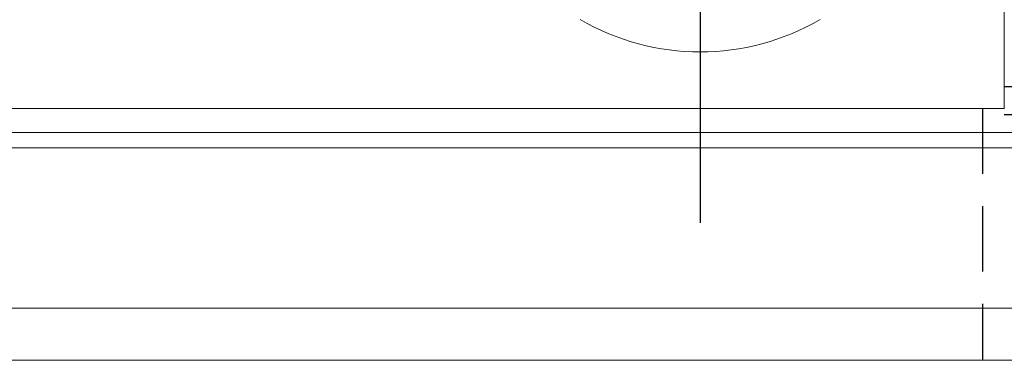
# Model space of a CAD drawing. Header units: millimetres. Extents: x 40 to 336, y 365 to 480.
# Tile 39 of 54: x 277 to 300, y 386 to 394. Entities that reach past the tile are written whole.
import ezdxf

# ---------------------------------------------------------------- set-up
doc = ezdxf.new("R2010")
doc.units = ezdxf.units.MM
doc.linetypes.add('CENTER', pattern=[10.16, 6.35, -1.27, 1.27, -1.27])
doc.linetypes.add('DASHED', pattern=[0.75, 0.5, -0.25])
for name, color, linetype in [('2', 7, 'Continuous'), ('CL', 1, 'CENTER'), ('HID', 2, 'DASHED'), ('OUT', 3, 'Continuous')]:
    doc.layers.add(name, color=color, linetype=linetype)

msp = doc.modelspace()

# ---------------------------------------------------------------- linework, layer by layer
at = {"layer": '2', "color": 0, "linetype": 'Continuous'}
for p, q in [((308.163, 392.667), (299.863, 392.667)), ((299.862, 392.031), (308.163, 392.031)), ((299.862, 392.031), (308.163, 392.031))]:
    msp.add_line(p, q, dxfattribs=at)
at = {"layer": 'CL', "color": 0}
msp.add_line((292.863, 426.367), (292.863, 389.045), dxfattribs=at)
at = {"layer": 'HID', "color": 0, "ltscale": 3}
msp.add_line((299.363, 392.167), (299.363, 386.367), dxfattribs=at)
at = {"layer": 'OUT', "color": 0, "linetype": 'Continuous', "lineweight": 15}
for p, q in [((299.863, 394.21), (299.863, 396.1)), ((299.863, 392.16), (299.863, 394.21)), ((299.863, 392.167), (240.863, 392.167)), ((335.263, 391.613), (208.838, 391.613)), ((335.263, 391.26), (208.784, 391.26)), ((335.263, 387.567), (207.661, 387.567)), ((335.263, 386.367), (162.863, 386.367))]:
    msp.add_line(p, q, dxfattribs=at)
msp.add_ellipse((292.863, 398.974), major_axis=(0, 5.5), ratio=0.999986, start_param=2.6158, end_param=3.667385, dxfattribs=at)

doc.saveas('drawing.dxf')
